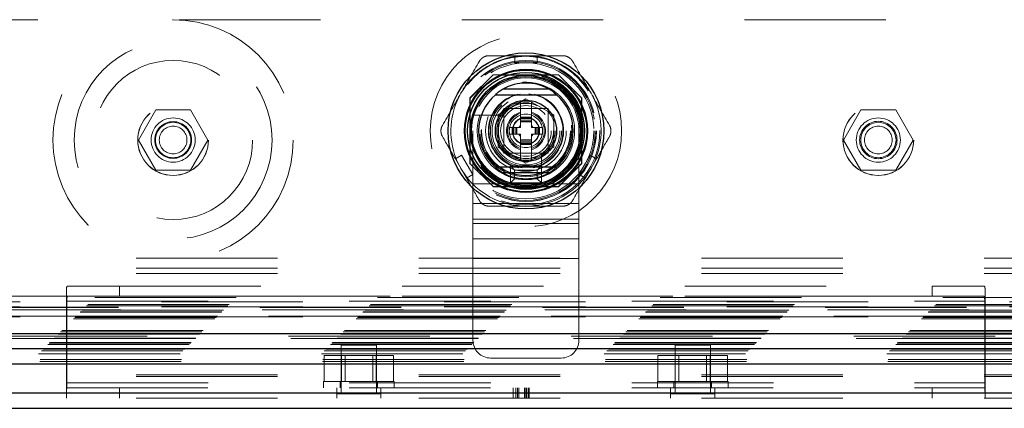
# Model space of a CAD drawing. Header units: inches. Extents: x 0.2 to 10.8, y 0.2 to 8.2.
# Tile 39 of 84: x 3.781 to 4.478, y 2.989 to 3.264. Entities that reach past the tile are written whole.
import ezdxf

# ---------------------------------------------------------------- set-up
doc = ezdxf.new("R2010")
doc.units = ezdxf.units.IN
doc.header["$MEASUREMENT"] = 0
doc.linetypes.add('HIDDEN', pattern=[0.075, 0.05, -0.025])

msp = doc.modelspace()

# ---------------------------------------------------------------- linework, layer by layer
at = {"color": 7, "linetype": 'HIDDEN', "lineweight": 18}
for p, q in [((4.794129, 3.263494), (3.484629, 3.263494)), ((4.131702, 3.238114), (4.131702, 3.232997)), ((4.131702, 3.238114), (4.14745, 3.238114)), ((4.131702, 3.232997), (4.14745, 3.232997)), ((4.14745, 3.238114), (4.14745, 3.232997)), ((4.116297, 3.224694), (4.099846, 3.208244)), ((4.116476, 3.224514), (4.100026, 3.208064)), ((4.162496, 3.224694), (4.116297, 3.224694)), ((4.162676, 3.224514), (4.116476, 3.224514)), ((4.157618, 3.224334), (4.121535, 3.224334)), ((4.178946, 3.208244), (4.162496, 3.224694)), ((4.099846, 3.208244), (4.099846, 3.162045)), ((4.100026, 3.208064), (4.100026, 3.161865)), ((4.119891, 3.196329), (4.139576, 3.207695)), ((4.135639, 3.19461), (4.135639, 3.205422)), ((4.139576, 3.207695), (4.159261, 3.196329)), ((4.143513, 3.19461), (4.143513, 3.205422)), ((4.179126, 3.208064), (4.178946, 3.208244)), ((4.178946, 3.162045), (4.178946, 3.208244)), ((4.179126, 3.161865), (4.179126, 3.208064)), ((3.877632, 3.199844), (3.865334, 3.178544)), ((3.902227, 3.199844), (3.877632, 3.199844)), ((3.914525, 3.178544), (3.902227, 3.199844)), ((4.100206, 3.203006), (4.100206, 3.166923)), ((4.155328, 3.200716), (4.123828, 3.200716)), ((4.123828, 3.200716), (4.123828, 3.169216)), ((4.151056, 3.200712), (4.128096, 3.200712)), ((4.155328, 3.169216), (4.155328, 3.200716)), ((4.178946, 3.166923), (4.178946, 3.203006)), ((4.376599, 3.199844), (4.364301, 3.178544)), ((4.401194, 3.199844), (4.376599, 3.199844)), ((4.413491, 3.178544), (4.401194, 3.199844)), ((4.123267, 3.195988), (4.106939, 3.195988)), ((4.119891, 3.173599), (4.119891, 3.196329)), ((4.123828, 3.196444), (4.123828, 3.173484)), ((4.143513, 3.19461), (4.135639, 3.19461)), ((4.135639, 3.193823), (4.135639, 3.19461)), ((4.143513, 3.193823), (4.135639, 3.193823)), ((4.135639, 3.193477), (4.135639, 3.193823)), ((4.135639, 3.1922), (4.135639, 3.193477)), ((4.143513, 3.193477), (4.135639, 3.193477)), ((4.135639, 3.191365), (4.135639, 3.1922)), ((4.143513, 3.1922), (4.135639, 3.1922)), ((4.135639, 3.187326), (4.135639, 3.191365)), ((4.143513, 3.191365), (4.135639, 3.191365)), ((4.143513, 3.193823), (4.143513, 3.19461)), ((4.143513, 3.193477), (4.143513, 3.193823)), ((4.143513, 3.1922), (4.143513, 3.193477)), ((4.143513, 3.191365), (4.143513, 3.1922)), ((4.143513, 3.187326), (4.143513, 3.191365)), ((4.155324, 3.173484), (4.155324, 3.196444)), ((4.159261, 3.196329), (4.159261, 3.173599)), ((4.102078, 3.184966), (4.102078, 3.147466)), ((4.12993, 3.187326), (4.127765, 3.187326)), ((4.127765, 3.187326), (4.127765, 3.182602)), ((4.12993, 3.187326), (4.12993, 3.182602)), ((4.130718, 3.187326), (4.12993, 3.187326)), ((4.130718, 3.187326), (4.130718, 3.182602)), ((4.131064, 3.187326), (4.130718, 3.187326)), ((4.13234, 3.187326), (4.131064, 3.187326)), ((4.131064, 3.187326), (4.131064, 3.182602)), ((4.133176, 3.187326), (4.13234, 3.187326)), ((4.13234, 3.187326), (4.13234, 3.182602)), ((4.135639, 3.187326), (4.133176, 3.187326)), ((4.133176, 3.187326), (4.133176, 3.182602)), ((4.145977, 3.187326), (4.143513, 3.187326)), ((4.145977, 3.187326), (4.145977, 3.182602)), ((4.146812, 3.187326), (4.145977, 3.187326)), ((4.146812, 3.187326), (4.146812, 3.182602)), ((4.148088, 3.187326), (4.146812, 3.187326)), ((4.148088, 3.187326), (4.148088, 3.182602)), ((4.148434, 3.187326), (4.148088, 3.187326)), ((4.148434, 3.187326), (4.148434, 3.182602)), ((4.149222, 3.187326), (4.148434, 3.187326)), ((4.149222, 3.187326), (4.149222, 3.182602)), ((4.151387, 3.187326), (4.149222, 3.187326)), ((4.151387, 3.187326), (4.151387, 3.182602)), ((4.177078, 3.184966), (4.177078, 3.147466)), ((3.865334, 3.178544), (3.877632, 3.157244)), ((3.902227, 3.157244), (3.914525, 3.178544)), ((4.12993, 3.182602), (4.127765, 3.182602)), ((4.130718, 3.182602), (4.12993, 3.182602)), ((4.131064, 3.182602), (4.130718, 3.182602)), ((4.13234, 3.182602), (4.131064, 3.182602)), ((4.133176, 3.182602), (4.13234, 3.182602)), ((4.135639, 3.182602), (4.133176, 3.182602)), ((4.135639, 3.178564), (4.135639, 3.182602)), ((4.143513, 3.178564), (4.135639, 3.178564)), ((4.135639, 3.177729), (4.135639, 3.178564)), ((4.143513, 3.177729), (4.135639, 3.177729)), ((4.135639, 3.176452), (4.135639, 3.177729)), ((4.145977, 3.182602), (4.143513, 3.182602)), ((4.143513, 3.178564), (4.143513, 3.182602)), ((4.143513, 3.177729), (4.143513, 3.178564)), ((4.143513, 3.176452), (4.143513, 3.177729)), ((4.146812, 3.182602), (4.145977, 3.182602)), ((4.148088, 3.182602), (4.146812, 3.182602)), ((4.148434, 3.182602), (4.148088, 3.182602)), ((4.149222, 3.182602), (4.148434, 3.182602)), ((4.151387, 3.182602), (4.149222, 3.182602)), ((4.364301, 3.178544), (4.376599, 3.157244)), ((4.401194, 3.157244), (4.413491, 3.178544)), ((4.139576, 3.162234), (4.119891, 3.173599)), ((4.143513, 3.176452), (4.135639, 3.176452)), ((4.135639, 3.176106), (4.135639, 3.176452)), ((4.143513, 3.176106), (4.135639, 3.176106)), ((4.135639, 3.175319), (4.135639, 3.176106)), ((4.143513, 3.175319), (4.135639, 3.175319)), ((4.135639, 3.164507), (4.135639, 3.175319)), ((4.159261, 3.173599), (4.139576, 3.162234)), ((4.143513, 3.176106), (4.143513, 3.176452)), ((4.143513, 3.175319), (4.143513, 3.176106)), ((4.143513, 3.164507), (4.143513, 3.175319)), ((4.08961, 3.165209), (4.094042, 3.167767)), ((4.097484, 3.15157), (4.08961, 3.165209)), ((4.101916, 3.154129), (4.094042, 3.167767)), ((4.123828, 3.169216), (4.155328, 3.169216)), ((4.128096, 3.169216), (4.151056, 3.169216)), ((4.1506, 3.152327), (4.1506, 3.168655)), ((4.185111, 3.167767), (4.177237, 3.154129)), ((4.181668, 3.15157), (4.189542, 3.165209)), ((4.185111, 3.167767), (4.189542, 3.165209)), ((3.877632, 3.157244), (3.902227, 3.157244)), ((4.099846, 3.162045), (4.116297, 3.145594)), ((4.128578, 3.160216), (4.150578, 3.160216)), ((4.131578, 3.157216), (4.128578, 3.160216)), ((4.128578, 3.148216), (4.128578, 3.160216)), ((4.131578, 3.157216), (4.147578, 3.157216)), ((4.131578, 3.151216), (4.131578, 3.157216)), ((4.147578, 3.157216), (4.150578, 3.160216)), ((4.147578, 3.157216), (4.147578, 3.151216)), ((4.150578, 3.160216), (4.150578, 3.148216)), ((4.162496, 3.145594), (4.178946, 3.162045)), ((4.162676, 3.145414), (4.179126, 3.161865)), ((4.376599, 3.157244), (4.401194, 3.157244)), ((4.097484, 3.15157), (4.101916, 3.154129)), ((4.131578, 3.151216), (4.128578, 3.148216)), ((4.147578, 3.151216), (4.131578, 3.151216)), ((4.147578, 3.151216), (4.150578, 3.148216)), ((4.177237, 3.154129), (4.181668, 3.15157)), ((4.102078, 3.147466), (4.177078, 3.147466)), ((4.102078, 3.147466), (4.102078, 3.119655)), ((4.102078, 3.147466), (4.177078, 3.147466)), ((4.116297, 3.145594), (4.116476, 3.145414)), ((4.116297, 3.145594), (4.162496, 3.145594)), ((4.116476, 3.145414), (4.162676, 3.145414)), ((4.121535, 3.145594), (4.157618, 3.145594)), ((4.150578, 3.148216), (4.128578, 3.148216)), ((4.177078, 3.147466), (4.177078, 3.119655)), ((4.102078, 3.13356), (4.177078, 3.13356)), ((4.102078, 3.122693), (4.177078, 3.122693)), ((4.102078, 3.119655), (4.177078, 3.119655)), ((4.102078, 3.119655), (4.102078, 3.108787)), ((4.177078, 3.119655), (4.177078, 3.108787)), ((4.102078, 3.108787), (4.177078, 3.108787)), ((4.102078, 3.108787), (4.102078, 3.094881)), ((4.177078, 3.108787), (4.177078, 3.094881)), ((3.263728, 3.095071), (5.015146, 3.095071)), ((4.102078, 3.094881), (4.177078, 3.094881)), ((4.102078, 3.094881), (4.102078, 3.036966)), ((4.102078, 3.094881), (4.177078, 3.094881)), ((4.177078, 3.094881), (4.177078, 3.036966)), ((3.263728, 3.087871), (5.015146, 3.087871)), ((3.263728, 3.084271), (5.015146, 3.084271)), ((3.263728, 3.084271), (5.015146, 3.084271)), ((3.8153, 3.075371), (3.851937, 3.075371)), ((3.851937, 3.075371), (3.851937, 3.068171)), ((3.851937, 3.075371), (4.426937, 3.075371)), ((4.426937, 3.068171), (4.426937, 3.075371)), ((4.426937, 3.075371), (4.463574, 3.075371)), ((3.234501, 3.067249), (5.044324, 3.067249)), ((5.04347, 3.06813), (3.235362, 3.06813)), ((3.814437, 2.998271), (3.814437, 3.071826)), ((3.851937, 3.068171), (3.8153, 3.068171)), ((3.851937, 3.068171), (4.426937, 3.068171)), ((4.463574, 3.068171), (4.426937, 3.068171)), ((4.464437, 3.071826), (4.464437, 2.998271)), ((3.225523, 3.058271), (5.053302, 3.058271)), ((5.052956, 3.058617), (3.225869, 3.058617)), ((5.051333, 3.060261), (3.227464, 3.060261)), ((5.051267, 3.060314), (3.227551, 3.060314)), ((3.228665, 3.061413), (5.050161, 3.061413)), ((3.229593, 3.062341), (5.049233, 3.062341)), ((4.981629, 3.064294), (3.297129, 3.064294)), ((4.981629, 3.064294), (3.297129, 3.064294)), ((4.981629, 3.060694), (3.297129, 3.060694)), ((3.814437, 3.064571), (4.464437, 3.064571)), ((3.814696, 3.064571), (3.814696, 3.006971)), ((3.814696, 3.064571), (4.464178, 3.064571)), ((4.464178, 3.006971), (4.464178, 3.064571)), ((3.219369, 3.052117), (5.059456, 3.052117)), ((3.220369, 3.053117), (5.058456, 3.053117)), ((3.220399, 3.05311), (5.058446, 3.05311)), ((3.220568, 3.053308), (5.058246, 3.053308)), ((3.220869, 3.053617), (5.057956, 3.053617)), ((3.220869, 3.053617), (5.057956, 3.053617)), ((5.057484, 3.054133), (3.22133, 3.054133)), ((3.221369, 3.054117), (5.057456, 3.054117)), ((3.224119, 3.056867), (5.054706, 3.056867)), ((3.224119, 3.056867), (5.054706, 3.056867)), ((3.224408, 3.057156), (5.054417, 3.057156)), ((4.981629, 3.053494), (3.297129, 3.053494)), ((5.073229, 3.038358), (3.205601, 3.038358)), ((3.205699, 3.038386), (5.073126, 3.038386)), ((3.205886, 3.038634), (5.07294, 3.038634)), ((5.071517, 3.040036), (3.20731, 3.040036)), ((3.208669, 3.041417), (5.070157, 3.041417)), ((3.209234, 3.041932), (5.069592, 3.041932)), ((3.210232, 3.04298), (5.068594, 3.04298)), ((3.211109, 3.043857), (5.067717, 3.043857)), ((3.19801, 3.030765), (5.080811, 3.030765)), ((3.201329, 3.034077), (5.077496, 3.034077)), ((3.202306, 3.035054), (5.07652, 3.035054)), ((3.202486, 3.035234), (5.07634, 3.035234)), ((3.202763, 3.035506), (5.076045, 3.035506)), ((4.033837, 3.033671), (4.008837, 3.033671)), ((4.008837, 3.033671), (4.008837, 2.999296)), ((4.033837, 2.999296), (4.033837, 3.033671)), ((4.270037, 3.033671), (4.245037, 3.033671)), ((4.245037, 3.033671), (4.245037, 2.999296)), ((4.270037, 2.999296), (4.270037, 3.033671)), ((3.194798, 3.027485), (5.084028, 3.027485)), ((3.195759, 3.023495), (5.083067, 3.023495)), ((3.19683, 3.029577), (5.081996, 3.029577)), ((3.996742, 3.007871), (3.996742, 3.026371)), ((4.00904, 3.026371), (3.996742, 3.026371)), ((4.00904, 3.007871), (4.00904, 3.026371)), ((4.033635, 3.026371), (4.00904, 3.026371)), ((4.011542, 3.026371), (4.011542, 3.007871)), ((4.031132, 3.007871), (4.031132, 3.026371)), ((4.033635, 3.007871), (4.033635, 3.026371)), ((4.045932, 3.026371), (4.033635, 3.026371)), ((4.045932, 3.007871), (4.045932, 3.026371)), ((4.114578, 3.024466), (4.164578, 3.024466)), ((4.232942, 3.007871), (4.232942, 3.026371)), ((4.24524, 3.026371), (4.232942, 3.026371)), ((4.24524, 3.007871), (4.24524, 3.026371)), ((4.269835, 3.026371), (4.24524, 3.026371)), ((4.247742, 3.026371), (4.247742, 3.007871)), ((4.267332, 3.007871), (4.267332, 3.026371)), ((4.269835, 3.007871), (4.269835, 3.026371)), ((4.282132, 3.026371), (4.269835, 3.026371)), ((4.282132, 3.007871), (4.282132, 3.026371)), ((3.19563, 3.022135), (5.083195, 3.022135)), ((3.263728, 3.012531), (5.015146, 3.012531)), ((3.263728, 3.011412), (5.015146, 3.011412)), ((3.814437, 3.006971), (4.464437, 3.006971)), ((3.814437, 3.003371), (4.464437, 3.003371)), ((3.814696, 3.006971), (4.464178, 3.006971)), ((3.851937, 2.996171), (3.851937, 3.003371)), ((3.996337, 3.007871), (4.046337, 3.007871)), ((3.996337, 3.007871), (3.996337, 3.003371)), ((4.005712, 2.996171), (4.005712, 3.003371)), ((4.008087, 3.007871), (4.008087, 3.003371)), ((4.034587, 3.003371), (4.034587, 3.007871)), ((4.036962, 2.996171), (4.036962, 3.003371)), ((4.046337, 3.003371), (4.046337, 3.007871)), ((4.130442, 2.996171), (4.130442, 3.003371)), ((4.132315, 2.996171), (4.132315, 3.003371)), ((4.133632, 2.996171), (4.133632, 3.003371)), ((4.134632, 2.996171), (4.134632, 3.003371)), ((4.138628, 2.996171), (4.138628, 3.003371)), ((4.139458, 2.996171), (4.139458, 3.003371)), ((4.140095, 2.996171), (4.140095, 3.003371)), ((4.14127, 2.996171), (4.14127, 3.003371)), ((4.14191, 2.996171), (4.14191, 3.003371)), ((4.232537, 3.007871), (4.282537, 3.007871)), ((4.232537, 3.007871), (4.232537, 3.003371)), ((4.241912, 2.996171), (4.241912, 3.003371)), ((4.244287, 3.007871), (4.244287, 3.003371)), ((4.270787, 3.003371), (4.270787, 3.007871)), ((4.273162, 2.996171), (4.273162, 3.003371)), ((4.282537, 3.003371), (4.282537, 3.007871)), ((4.426937, 3.003371), (4.426937, 2.996171)), ((3.263728, 2.999771), (5.015146, 2.999771)), ((3.263728, 2.996171), (5.015146, 2.996171)), ((3.814437, 2.998271), (3.814437, 2.996171)), ((4.036962, 2.999296), (4.005712, 2.999296)), ((4.273162, 2.999296), (4.241912, 2.999296)), ((4.464437, 2.998271), (4.464437, 2.996171))]:
    msp.add_line(p, q, dxfattribs=at)
at = {"color": 7, "linetype": 'Continuous', "lineweight": 25}
for p, q in [((4.156002, 3.214492), (4.123151, 3.214492)), ((4.156002, 3.155437), (4.123151, 3.155437)), ((3.209234, 3.041932), (5.069592, 3.041932)), ((3.205699, 3.031296), (5.073126, 3.031296)), ((3.194798, 3.020394), (5.084028, 3.020394)), ((3.263728, 2.999771), (5.015146, 2.999771)), ((3.263728, 2.988971), (5.015146, 2.988971))]:
    msp.add_line(p, q, dxfattribs=at)
at = {"color": 7, "linetype": 'HIDDEN', "lineweight": 18, "flags": 128}
for points in [[(4.139576, 3.238114), (4.132639, 3.237659), (4.131702, 3.237527)], [(4.14745, 3.237527), (4.146514, 3.237659), (4.139576, 3.238114)], [(4.090118, 3.165502), (4.090472, 3.164625), (4.093547, 3.158389)], [(4.185605, 3.158389), (4.18868, 3.164625), (4.189034, 3.165502)], [(4.093547, 3.158389), (4.09741, 3.152609), (4.097992, 3.151864)], [(4.18116, 3.151864), (4.181743, 3.152609), (4.185605, 3.158389)]]:
    msp.add_lwpolyline(points, dxfattribs=at)
at = {"color": 7, "linetype": 'HIDDEN', "lineweight": 18}
for centre, radius in [((3.88993, 3.178544), 0.085), ((3.88993, 3.178544), 0.07), ((4.139576, 3.184964), 0.0677), ((3.88993, 3.178544), 0.05625), ((4.139379, 3.185194), 0.0525), ((4.139576, 3.184964), 0.049839), ((4.139576, 3.184964), 0.049803), ((4.139576, 3.184964), 0.049072), ((4.139576, 3.184964), 0.048031), ((4.139576, 3.184964), 0.043504), ((4.139576, 3.184964), 0.043307), ((4.139576, 3.184964), 0.040551), ((4.139576, 3.184964), 0.04011), ((4.139576, 3.184964), 0.038386), ((4.139576, 3.184964), 0.03248), ((4.139576, 3.184964), 0.031693), ((4.139576, 3.184964), 0.031693), ((4.139576, 3.184964), 0.031496), ((4.139576, 3.184964), 0.028543), ((4.139576, 3.184964), 0.025197), ((4.139576, 3.184964), 0.024016), ((4.139576, 3.184964), 0.020669), ((4.139576, 3.184964), 0.019685), ((3.889896, 3.178494), 0.025), ((3.88993, 3.178544), 0.025), ((4.139576, 3.184964), 0.019488), ((4.139576, 3.184964), 0.017913), ((4.388863, 3.178494), 0.025), ((4.388896, 3.178544), 0.025), ((3.88993, 3.178544), 0.015625), ((3.88993, 3.178544), 0.013), ((3.88993, 3.178544), 0.0125), ((4.139576, 3.184964), 0.011811), ((4.139576, 3.184964), 0.009679), ((4.139576, 3.184964), 0.009396), ((4.388896, 3.178544), 0.015625), ((4.388896, 3.178544), 0.01325), ((4.388896, 3.178544), 0.0125), ((3.88993, 3.178544), 0.009795), ((4.388896, 3.178544), 0.009795)]:
    msp.add_circle(centre, radius, dxfattribs=at)
at = {"color": 7, "linetype": 'Continuous', "lineweight": 25}
for radius in [0.055118, 0.043538, 0.042981, 0.041339, 0.03937, 0.038526, 0.021654]:
    msp.add_circle((4.139576, 3.184964), radius, dxfattribs=at)
at = {"color": 7, "linetype": 'HIDDEN', "lineweight": 18}
for centre, radius, start, end in [((4.139576, 3.184964), 0.05315, 98.519624, 150), ((4.139576, 3.184964), 0.05315, 30, 81.480376), ((4.139578, 3.184966), 0.0375, 0, 180), ((4.139576, 3.184964), 0.034449, 288.662925, 161.337075), ((4.139576, 3.184964), 0.05315, 150, 201.480376), ((4.139576, 3.184964), 0.05315, 338.519624, 30), ((4.139576, 3.184964), 0.026575, 101.900537, 180), ((4.139576, 3.184964), 0.026181, 99.036928, 180), ((4.139576, 3.184964), 0.020763, 100.930248, 101.454093), ((4.139576, 3.184964), 0.026181, 277.352847, 85.552299), ((4.139576, 3.184964), 0.020763, 78.545907, 79.069752), ((4.139576, 3.184964), 0.026575, 280.98225, 77.559153), ((4.139576, 3.184964), 0.020763, 138.545907, 161.454093), ((4.139576, 3.184964), 0.01378, 106.60155, 253.39845), ((4.139576, 3.184964), 0.01378, 286.60155, 73.39845), ((4.139576, 3.184964), 0.020763, 18.545907, 41.454093), ((4.139576, 3.184964), 0.034449, 161.337075, 288.662925), ((4.139576, 3.184964), 0.012992, 107.639701, 252.360299), ((4.139576, 3.184964), 0.012992, 287.639701, 72.360299), ((4.139576, 3.184964), 0.026575, 180, 259.259312), ((4.139576, 3.184964), 0.026181, 180, 264.241248), ((4.139576, 3.184964), 0.005496, 135.752499, 154.545168), ((4.139576, 3.184964), 0.005496, 25.454832, 44.247501), ((4.139576, 3.184964), 0.020763, 198.545907, 221.454093), ((4.139576, 3.184964), 0.005496, 205.454832, 224.247501), ((4.139576, 3.184964), 0.005496, 315.752499, 334.545168), ((4.139576, 3.184964), 0.020763, 318.545907, 341.454093), ((4.139576, 3.184964), 0.020763, 258.545907, 259.069752), ((4.139576, 3.184964), 0.020763, 280.930248, 281.454093), ((4.139576, 3.184964), 0.05315, 218.519624, 270), ((4.139576, 3.184964), 0.05315, 270, 321.480376), ((4.114578, 3.036966), 0.0125, 180, 270), ((4.164578, 3.036966), 0.0125, 270, 0)]:
    msp.add_arc(centre, radius, start, end, dxfattribs=at)
at = {"color": 7, "linetype": 'Continuous', "lineweight": 25}
for radius, start, end in [(0.033789, 60.913704, 119.086296), (0.033465, 130.119167, 229.880833), (0.033465, 310.119167, 49.880833), (0.033789, 240.913704, 299.086296)]:
    msp.add_arc((4.139576, 3.184964), radius, start, end, dxfattribs=at)
at = {"color": 7, "linetype": 'HIDDEN', "lineweight": 18}
for points in [[(4.093547, 3.211539), (4.097921, 3.219114), (4.102276, 3.226657), (4.106617, 3.234177)], [(4.113436, 3.238114), (4.119507, 3.238114), (4.125593, 3.238114), (4.131702, 3.238114)], [(4.14745, 3.238114), (4.153559, 3.238114), (4.159646, 3.238114), (4.165716, 3.238114)], [(4.172535, 3.234177), (4.176877, 3.226657), (4.181231, 3.219114), (4.185605, 3.211539)], [(4.080477, 3.188901), (4.084819, 3.196421), (4.089174, 3.203964), (4.093547, 3.211539)], [(4.185605, 3.211539), (4.189979, 3.203964), (4.194333, 3.196421), (4.198675, 3.188901)], [(4.08961, 3.165209), (4.086556, 3.170499), (4.083512, 3.17577), (4.080477, 3.181027)], [(4.189542, 3.165209), (4.192597, 3.170499), (4.19564, 3.17577), (4.198675, 3.181027)], [(4.106617, 3.135752), (4.103582, 3.141009), (4.100539, 3.14628), (4.097484, 3.15157)], [(4.172535, 3.135752), (4.17557, 3.141009), (4.178614, 3.14628), (4.181668, 3.15157)], [(4.139576, 3.131815), (4.130829, 3.131815), (4.122119, 3.131815), (4.113436, 3.131815)], [(4.165716, 3.131815), (4.157033, 3.131815), (4.148323, 3.131815), (4.139576, 3.131815)]]:
    msp.add_open_spline(points, degree=3, dxfattribs=at)
for points, knots in [([(4.106617, 3.234177), (4.106962, 3.234775), (4.107378, 3.235316), (4.108349, 3.236289), (4.108903, 3.236714), (4.11009, 3.2374), (4.110739, 3.237669), (4.112061, 3.238023), (4.112746, 3.238114), (4.113436, 3.238114)], [0, 0, 0, 0, 0.25, 0.25, 0.5, 0.5, 0.75, 0.75, 1, 1, 1, 1]), ([(4.165716, 3.238114), (4.166406, 3.238114), (4.167083, 3.238025), (4.168411, 3.23767), (4.169056, 3.237403), (4.170244, 3.236718), (4.170801, 3.236291), (4.171769, 3.235322), (4.17219, 3.234775), (4.172535, 3.234177)], [0, 0, 0, 0, 0.25, 0.25, 0.5, 0.5, 0.75, 0.75, 1, 1, 1, 1]), ([(4.106939, 3.195988), (4.106406, 3.195988), (4.105884, 3.195988), (4.104894, 3.195988), (4.104439, 3.195988), (4.103278, 3.195988), (4.102807, 3.195988), (4.102807, 3.195988)], [0, 0, 0, 0, 0.25, 0.25, 0.5, 0.5, 1, 1, 1, 1]), ([(4.080477, 3.181027), (4.080132, 3.181625), (4.079871, 3.182256), (4.079514, 3.183583), (4.079423, 3.184276), (4.079422, 3.185646), (4.079514, 3.186343), (4.079868, 3.187665), (4.080132, 3.188304), (4.080477, 3.188901)], [0, 0, 0, 0, 0.25, 0.25, 0.5, 0.5, 0.75, 0.75, 1, 1, 1, 1]), ([(4.198675, 3.188901), (4.19902, 3.188304), (4.199281, 3.187673), (4.199638, 3.186345), (4.19973, 3.185653), (4.19973, 3.184282), (4.199638, 3.183586), (4.199284, 3.182264), (4.19902, 3.181625), (4.198675, 3.181027)], [0, 0, 0, 0, 0.25, 0.25, 0.5, 0.5, 0.75, 0.75, 1, 1, 1, 1]), ([(4.1506, 3.148195), (4.1506, 3.148195), (4.1506, 3.148309), (4.1506, 3.148737), (4.1506, 3.149053), (4.1506, 3.149823), (4.1506, 3.150282), (4.1506, 3.151265), (4.1506, 3.151794), (4.1506, 3.152327)], [0, 0, 0, 0, 0.25, 0.25, 0.5, 0.5, 0.75, 0.75, 1, 1, 1, 1]), ([(4.113436, 3.131815), (4.112746, 3.131815), (4.112069, 3.131904), (4.110741, 3.132258), (4.110096, 3.132526), (4.108908, 3.13321), (4.108351, 3.133638), (4.107383, 3.134606), (4.106962, 3.135154), (4.106617, 3.135752)], [0, 0, 0, 0, 0.25, 0.25, 0.5, 0.5, 0.75, 0.75, 1, 1, 1, 1]), ([(4.172535, 3.135752), (4.17219, 3.135154), (4.171774, 3.134612), (4.170803, 3.13364), (4.170249, 3.133214), (4.169063, 3.132528), (4.168414, 3.13226), (4.167091, 3.131905), (4.166406, 3.131815), (4.165716, 3.131815)], [0, 0, 0, 0, 0.25, 0.25, 0.5, 0.5, 0.75, 0.75, 1, 1, 1, 1]), ([(3.814437, 3.071826), (3.814437, 3.07239), (3.814448, 3.072891), (3.814502, 3.07377), (3.814548, 3.074151), (3.814682, 3.074756), (3.81477, 3.074985), (3.814999, 3.075293), (3.815138, 3.075371), (3.8153, 3.075371)], [0, 0, 0, 0, 0.25, 0.25, 0.5, 0.5, 0.75, 0.75, 1, 1, 1, 1]), ([(4.463574, 3.075371), (4.463736, 3.075371), (4.463873, 3.075294), (4.464101, 3.074991), (4.464192, 3.074758), (4.464326, 3.074154), (4.464371, 3.073783), (4.464427, 3.072899), (4.464437, 3.07239), (4.464437, 3.071826)], [0, 0, 0, 0, 0.25, 0.25, 0.5, 0.5, 0.75, 0.75, 1, 1, 1, 1]), ([(3.8153, 3.068171), (3.815198, 3.068171), (3.815107, 3.06808), (3.814951, 3.067725), (3.814887, 3.067461), (3.814739, 3.066467), (3.814696, 3.065529), (3.814696, 3.064571)], [0, 0, 0, 0, 0.25, 0.25, 0.5, 0.5, 1, 1, 1, 1]), ([(4.464178, 3.064571), (4.464178, 3.06505), (4.464167, 3.06552), (4.464121, 3.066396), (4.464086, 3.066796), (4.463988, 3.067459), (4.463923, 3.067724), (4.463768, 3.068078), (4.463676, 3.068171), (4.463574, 3.068171)], [0, 0, 0, 0, 0.25, 0.25, 0.5, 0.5, 0.75, 0.75, 1, 1, 1, 1]), ([(3.814696, 3.006971), (3.814696, 3.00612), (3.814684, 3.005287), (3.814641, 3.003653), (3.81461, 3.002847), (3.814545, 3.001351), (3.81451, 3.000645), (3.814456, 2.999351), (3.814437, 2.998775), (3.814437, 2.998271)], [0, 0, 0, 0, 0.25, 0.25, 0.5, 0.5, 0.75, 0.75, 1, 1, 1, 1]), ([(4.464437, 2.998271), (4.464437, 2.998775), (4.464419, 2.999349), (4.464365, 3.00063), (4.46433, 3.001345), (4.464265, 3.002841), (4.464234, 3.003635), (4.46419, 3.005283), (4.464178, 3.00612), (4.464178, 3.006971)], [0, 0, 0, 0, 0.25, 0.25, 0.5, 0.5, 0.75, 0.75, 1, 1, 1, 1])]:
    msp.add_open_spline(points, degree=3, knots=knots, dxfattribs=at)
at = {"color": 7, "linetype": 'Continuous', "lineweight": 25}
for points, knots in [([(4.118232, 3.210739), (4.118439, 3.21091), (4.118718, 3.211184), (4.1194, 3.211822), (4.119803, 3.212182), (4.120669, 3.212884), (4.121139, 3.213233), (4.12212, 3.213892), (4.122628, 3.214201), (4.123151, 3.214492)], [0, 0, 0, 0, 0.25, 0.25, 0.5, 0.5, 0.75, 0.75, 1, 1, 1, 1]), ([(4.16092, 3.210739), (4.160713, 3.21091), (4.160434, 3.211184), (4.159752, 3.211822), (4.15935, 3.212182), (4.158483, 3.212884), (4.158013, 3.213233), (4.157032, 3.213892), (4.156524, 3.214201), (4.156002, 3.214492)], [0, 0, 0, 0, 0.25, 0.25, 0.5, 0.5, 0.75, 0.75, 1, 1, 1, 1]), ([(4.118012, 3.210555), (4.118012, 3.210555), (4.118076, 3.210555), (4.11832, 3.210555), (4.118504, 3.210555), (4.118974, 3.210555), (4.119258, 3.210555), (4.119911, 3.210555), (4.120283, 3.210555), (4.121473, 3.210555), (4.122388, 3.210555), (4.124342, 3.210555), (4.125367, 3.210555), (4.127483, 3.210555), (4.12858, 3.210555), (4.130773, 3.210555), (4.131873, 3.210555), (4.135182, 3.210555), (4.137398, 3.210555), (4.141842, 3.210555), (4.144081, 3.210555), (4.148516, 3.210555), (4.150732, 3.210555), (4.153875, 3.210555), (4.154902, 3.210555), (4.156837, 3.210555), (4.157736, 3.210555), (4.159314, 3.210555), (4.159961, 3.210555), (4.160657, 3.210555), (4.160837, 3.210555), (4.161077, 3.210555), (4.16114, 3.210555), (4.16114, 3.210555)], [0, 0, 0, 0, 0.03125, 0.03125, 0.0625, 0.0625, 0.09375, 0.09375, 0.125, 0.125, 0.1875, 0.1875, 0.25, 0.25, 0.3125, 0.3125, 0.375, 0.375, 0.5, 0.5, 0.625, 0.625, 0.75, 0.75, 0.8125, 0.8125, 0.875, 0.875, 0.9375, 0.9375, 0.96875, 0.96875, 1, 1, 1, 1]), ([(4.16114, 3.159374), (4.16114, 3.159374), (4.161077, 3.159374), (4.160832, 3.159374), (4.160648, 3.159374), (4.160178, 3.159374), (4.159895, 3.159374), (4.159241, 3.159374), (4.15887, 3.159374), (4.157679, 3.159374), (4.156765, 3.159374), (4.15481, 3.159374), (4.153785, 3.159374), (4.15167, 3.159374), (4.150572, 3.159374), (4.14838, 3.159374), (4.147279, 3.159374), (4.14397, 3.159374), (4.141754, 3.159374), (4.13731, 3.159374), (4.135072, 3.159374), (4.130636, 3.159374), (4.12842, 3.159374), (4.125277, 3.159374), (4.124251, 3.159374), (4.122315, 3.159374), (4.121416, 3.159374), (4.119838, 3.159374), (4.119191, 3.159374), (4.118495, 3.159374), (4.118315, 3.159374), (4.118075, 3.159374), (4.118012, 3.159374), (4.118012, 3.159374)], [0, 0, 0, 0, 0.03125, 0.03125, 0.0625, 0.0625, 0.09375, 0.09375, 0.125, 0.125, 0.1875, 0.1875, 0.25, 0.25, 0.3125, 0.3125, 0.375, 0.375, 0.5, 0.5, 0.625, 0.625, 0.75, 0.75, 0.8125, 0.8125, 0.875, 0.875, 0.9375, 0.9375, 0.96875, 0.96875, 1, 1, 1, 1]), ([(4.123151, 3.155437), (4.122629, 3.155727), (4.122123, 3.156035), (4.121149, 3.156689), (4.120676, 3.157039), (4.119805, 3.157745), (4.119403, 3.158105), (4.118722, 3.158741), (4.118439, 3.159019), (4.118232, 3.15919)], [0, 0, 0, 0, 0.25, 0.25, 0.5, 0.5, 0.75, 0.75, 1, 1, 1, 1]), ([(4.156002, 3.155437), (4.156524, 3.155727), (4.157029, 3.156035), (4.158003, 3.156689), (4.158477, 3.157039), (4.159348, 3.157745), (4.15975, 3.158105), (4.160431, 3.158741), (4.160713, 3.159019), (4.16092, 3.15919)], [0, 0, 0, 0, 0.25, 0.25, 0.5, 0.5, 0.75, 0.75, 1, 1, 1, 1])]:
    msp.add_open_spline(points, degree=3, knots=knots, dxfattribs=at)

doc.saveas('drawing.dxf')
